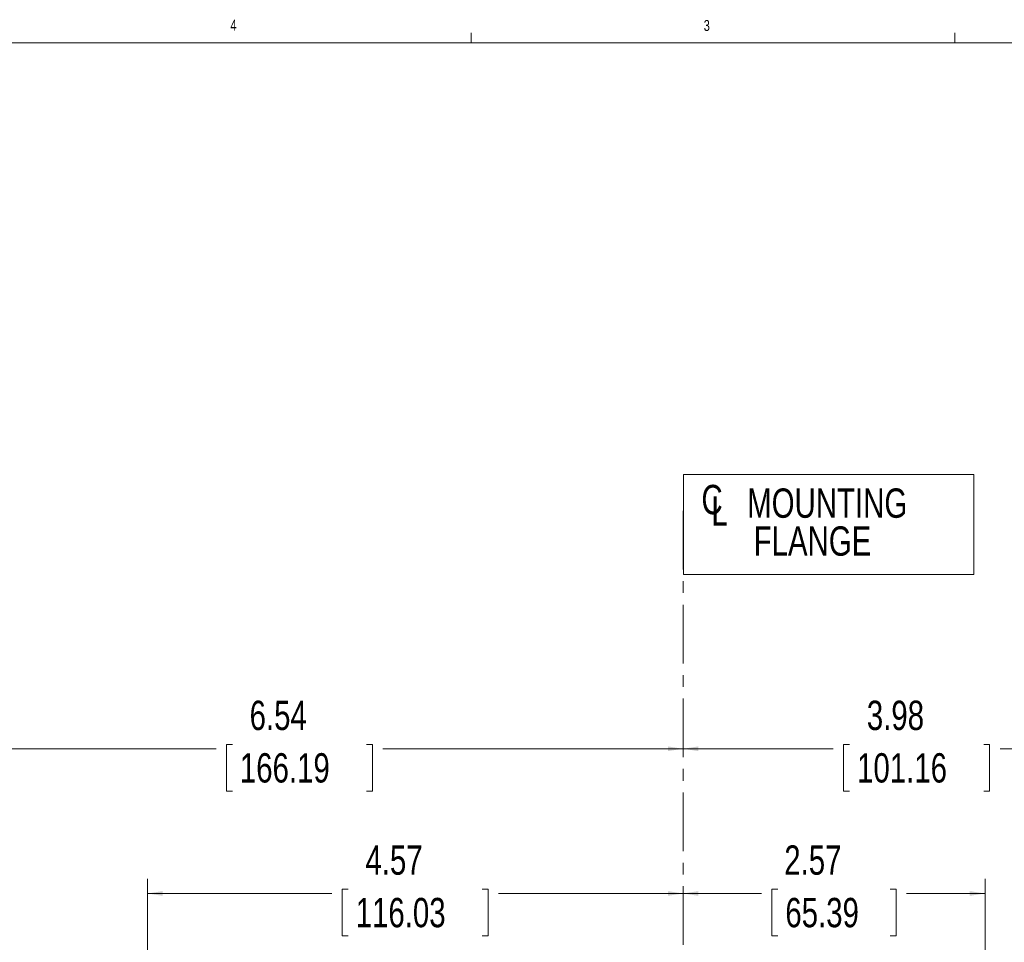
# Model space of a CAD drawing. Header units: inches. Extents: x 0.3 to 33.9, y 0.2 to 21.6.
# Tile 15 of 28: x 17.3 to 25.7, y 13.7 to 21.6. Entities that reach past the tile are written whole.
import ezdxf

# ---------------------------------------------------------------- set-up
doc = ezdxf.new("R2010")
doc.units = ezdxf.units.IN
doc.header["$MEASUREMENT"] = 0
doc.linetypes.add('CENTERX2', pattern=[0.8, 0.5, -0.1, 0.1, -0.1])
doc.layers.add('SLD-0', color=7, linetype='Continuous', lineweight=15)
doc.styles.add('SLDTEXTSTYLE0', font='TXT', dxfattribs={"width": 0.75})
doc.dimstyles.new('SLDDIMSTYLE0', dxfattribs={"dimtxt": 0.25, "dimasz": 0.13, "dimexe": 0, "dimexo": 0.0625, "dimgap": 0.0625, "dimtad": 0, "dimtih": 1, "dimtoh": 1, "dimrnd": 1e-09, "dimzin": 12, "dimdsep": 46, "dimtxsty": 'SLDTEXTSTYLE0', "dimsah": 1, "dimcen": 0.09, "dimadec": 0, "dimazin": 3, "dimtfac": 1, "dimtofl": 0, "dimtmove": 0, "dimatfit": 3, "dimfxl": 1, "dimfrac": 2, "dimtolj": 1, "dimtzin": 12, "dimarcsym": 0})

# ---------------------------------------------------------------- blocks, each defined once
blk = doc.blocks.new('SW_SYMBOL_MOD_CL')
at = {"layer": 'SLD-0', "color": 0, "char_height": 30.8, "attachment_point": 5, "style": 'SLDTEXTSTYLE0'}
for s, insert in [('C', (15.7, 23.6)), ('L', (23.6, 11.8))]:
    blk.add_mtext(s, dxfattribs=dict(at, insert=insert))
blk = doc.blocks.new('SW_TABLEANNOTATION_0')
at = {"layer": 'SLD-0', "color": 0}
for p, q in [((0, 0), (0, -0.853)), ((2.477, 0), (0, 0)), ((2.477, -0.853), (2.477, 0)), ((0, -0.853), (2.477, -0.853))]:
    blk.add_line(p, q, dxfattribs=at)
at = {"layer": 'SLD-0', "color": 0, "xscale": 0.0081111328, "yscale": 0.0081111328, "zscale": 0.0081111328}
blk.add_blockref('SW_SYMBOL_MOD_CL', (0.1175, -0.4072), dxfattribs=at)
at = {"layer": 'SLD-0', "color": 0, "char_height": 0.25, "attachment_point": 1, "style": 'SLDTEXTSTYLE0'}
for s, insert in [('MOUNTING', (0.5442, -0.1196)), ('FLANGE', (0.5996, -0.4429))]:
    blk.add_mtext(s, dxfattribs=dict(at, insert=insert))
blk = doc.blocks.new('_D_6')
at = {"layer": 'SLD-0'}
for p, q in [((16.4125, 13.0587), (16.4125, 15.5199)), ((16.4125, 15.3949), (18.973, 15.3949)), ((19.1126, 15.4317), (19.0618, 15.4317)), ((19.0618, 15.4317), (19.0618, 15.0349)), ((20.2555, 15.4317), (20.3063, 15.4317)), ((20.3063, 15.4317), (20.3063, 15.0349)), ((22.9555, 15.3949), (20.3951, 15.3949)), ((19.0618, 15.0349), (19.1126, 15.0349)), ((20.3063, 15.0349), (20.2555, 15.0349))]:
    blk.add_line(p, q, dxfattribs=at)
for points in [[(16.4125, 15.3949), (16.5425, 15.3749), (16.5425, 15.4149)], [(22.9555, 15.3949), (22.8255, 15.4149), (22.8255, 15.3749)]]:
    blk.add_solid(points, dxfattribs=at)
at = {"layer": 'SLD-0', "char_height": 0.25, "attachment_point": 1, "style": 'SLDTEXTSTYLE0'}
for s, insert in [('6.54', (19.2592, 15.8048, -1.544)), ('166.19', (19.1761, 15.3571, -1.544))]:
    blk.add_mtext(s, dxfattribs=dict(at, insert=insert))
blk = doc.blocks.new('_D_7')
at = {"layer": 'SLD-0'}
for p, q in [((26.938, 12.1142), (26.938, 15.5199)), ((22.9555, 15.3949), (24.2357, 15.3949)), ((24.3753, 15.4317), (24.3245, 15.4317)), ((24.3245, 15.4317), (24.3245, 15.0349)), ((25.5183, 15.4317), (25.569, 15.4317)), ((25.569, 15.4317), (25.569, 15.0349)), ((26.938, 15.3949), (25.6578, 15.3949)), ((24.3245, 15.0349), (24.3753, 15.0349)), ((25.569, 15.0349), (25.5183, 15.0349))]:
    blk.add_line(p, q, dxfattribs=at)
for points in [[(22.9555, 15.3949), (23.0855, 15.3749), (23.0855, 15.4149)], [(26.938, 15.3949), (26.808, 15.4149), (26.808, 15.3749)]]:
    blk.add_solid(points, dxfattribs=at)
at = {"layer": 'SLD-0', "char_height": 0.25, "attachment_point": 1, "style": 'SLDTEXTSTYLE0'}
for s, insert in [('3.98', (24.522, 15.8048, -1.544)), ('101.16', (24.4388, 15.3571, -1.544))]:
    blk.add_mtext(s, dxfattribs=dict(at, insert=insert))
blk = doc.blocks.new('_D_8')
at = {"layer": 'SLD-0'}
for p, q in [((18.3875, 12.6207), (18.3875, 14.2865)), ((20.1001, 14.1983), (20.0493, 14.1983)), ((20.0493, 14.1983), (20.0493, 13.8014)), ((21.243, 14.1983), (21.2938, 14.1983)), ((21.2938, 14.1983), (21.2938, 13.8014)), ((18.3875, 14.1615), (19.9605, 14.1615)), ((22.9555, 14.1615), (21.3826, 14.1615)), ((20.0493, 13.8014), (20.1001, 13.8014)), ((21.2938, 13.8014), (21.243, 13.8014))]:
    blk.add_line(p, q, dxfattribs=at)
for points in [[(18.3875, 14.1615), (18.5175, 14.1415), (18.5175, 14.1815)], [(22.9555, 14.1615), (22.8255, 14.1815), (22.8255, 14.1415)]]:
    blk.add_solid(points, dxfattribs=at)
at = {"layer": 'SLD-0', "char_height": 0.25, "attachment_point": 1, "style": 'SLDTEXTSTYLE0'}
for s, insert in [('4.57', (20.2467, 14.5714, -1.544)), ('116.03', (20.1636, 14.1237, -1.544))]:
    blk.add_mtext(s, dxfattribs=dict(at, insert=insert))
blk = doc.blocks.new('_D_9')
at = {"layer": 'SLD-0'}
for p, q in [((25.53, 13.4437), (25.53, 14.2865)), ((23.7637, 14.1983), (23.7129, 14.1983)), ((23.7129, 14.1983), (23.7129, 13.8014)), ((24.7219, 14.1983), (24.7727, 14.1983)), ((24.7727, 14.1983), (24.7727, 13.8014)), ((22.9555, 14.1615), (23.6241, 14.1615)), ((25.53, 14.1615), (24.8615, 14.1615)), ((23.7129, 13.8014), (23.7637, 13.8014)), ((24.7727, 13.8014), (24.7219, 13.8014))]:
    blk.add_line(p, q, dxfattribs=at)
for points in [[(22.9555, 14.1615), (23.0855, 14.1415), (23.0855, 14.1815)], [(25.53, 14.1615), (25.4, 14.1815), (25.4, 14.1415)]]:
    blk.add_solid(points, dxfattribs=at)
at = {"layer": 'SLD-0', "char_height": 0.25, "attachment_point": 1, "style": 'SLDTEXTSTYLE0'}
for s, insert in [('2.57', (23.818, 14.5714, -1.544)), ('65.39', (23.8272, 14.1237, -1.544))]:
    blk.add_mtext(s, dxfattribs=dict(at, insert=insert))

msp = doc.modelspace()

# ---------------------------------------------------------------- linework, layer by layer
at = {"color": 7, "linetype": 'Continuous', "lineweight": 0}
for p, q in [((21.1479, 21.4106), (21.1479, 21.4954)), ((25.2729, 21.4106), (25.2729, 21.4954)), ((0.5229, 21.4106), (33.5229, 21.4106))]:
    msp.add_line(p, q, dxfattribs=at)
at = {"layer": 'SLD-0', "linetype": 'CENTERX2', "lineweight": 0}
msp.add_line((22.9555, 17.4229), (22.9555, 3.5928), dxfattribs=at)

# ---------------------------------------------------------------- block references
at = {"layer": 'SLD-0'}
msp.add_blockref('SW_TABLEANNOTATION_0', (22.9577, 17.7332), dxfattribs=at)

# ---------------------------------------------------------------- texts
at = {"color": 7, "linetype": 'Continuous', "lineweight": 0, "char_height": 0.0938, "attachment_point": 1, "style": 'SLDTEXTSTYLE0'}
for s, insert in [('4', (19.0952, 21.6087)), ('3', (23.1313, 21.6062))]:
    msp.add_mtext(s, dxfattribs=dict(at, insert=insert))

# ---------------------------------------------------------------- dimensions: what is measured, and where the dimension line sits
at = {"layer": 'SLD-0'}
for base, p2, picture, middle in [((16.4125, 15.3949), (16.4125, 13.0087), '_D_6', (19.684, 15.3949)), ((18.3875, 14.1615), (18.3875, 12.5707), '_D_8', (20.6715, 14.1615)), ((26.938, 15.3949), (26.938, 12.0642), '_D_7', (24.9468, 15.3949)), ((25.53, 14.1615), (25.53, 13.3937), '_D_9', (24.2428, 14.1615))]:
    dim = msp.add_linear_dim(base=base, p1=(22.9555, 17.4229), p2=p2, dimstyle='SLDDIMSTYLE0', dxfattribs=at)
    dim.commit()
    dim.dimension.update_dxf_attribs({"geometry": picture, "text_midpoint": middle, "dimtype": 160})

doc.saveas('drawing.dxf')
